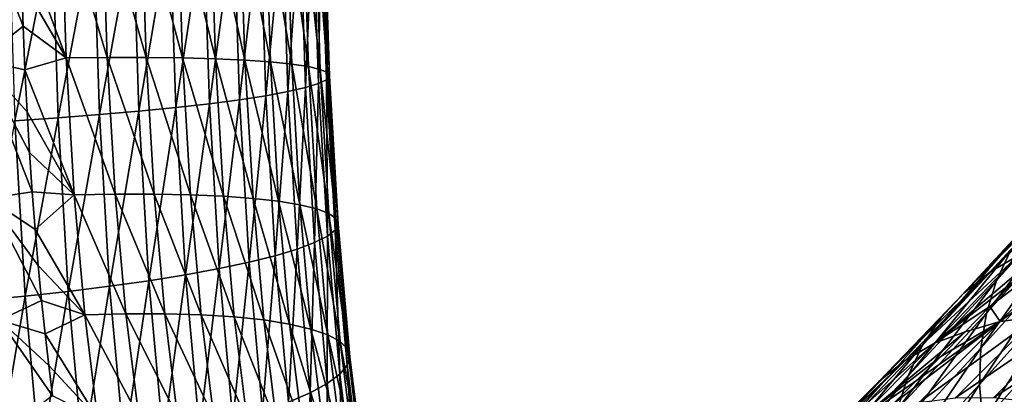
# Model space of a CAD drawing. Header units: millimetres. Extents: x -99 to 221, y -61 to 39.
# Tile 114 of 256: x 6.22 to 13.63, y -44.86 to -42.04. Entities that reach past the tile are written whole.
import ezdxf

# ---------------------------------------------------------------- set-up
doc = ezdxf.new("R2010")
doc.units = ezdxf.units.MM
doc.header["$LTSCALE"] = 33.374815
doc.layers.add('65', color=7, linetype='CONTINUOUS')
doc.layers.add('66', color=7, linetype='CONTINUOUS')

msp = doc.modelspace()

# ---------------------------------------------------------------- linework, layer by layer
at = {"layer": '65', "linetype": 'Continuous'}
for points in [[(6.5732, -42.3244, -2.9092), (6.2271, -41.3963, -2.9469), (6.5355, -41.1679, -2.843), (6.5732, -42.3244, -2.9092)], [(6.8828, -42.321, -2.7766), (6.5355, -41.1679, -2.843), (6.8452, -41.1663, -2.7106), (6.8828, -42.321, -2.7766)], [(6.5732, -42.3244, -2.9092), (6.5355, -41.1679, -2.843), (6.8828, -42.321, -2.7766), (6.5732, -42.3244, -2.9092)], [(6.8828, -42.321, -2.7766), (6.8452, -41.1663, -2.7106), (7.1756, -42.321, -2.6104), (6.8828, -42.321, -2.7766)], [(7.1756, -42.321, -2.6104), (6.8452, -41.1663, -2.7106), (7.138, -41.1663, -2.5444), (7.1756, -42.321, -2.6104)], [(7.1756, -42.321, -2.6104), (7.138, -41.1663, -2.5444), (7.4481, -42.3244, -2.4124), (7.1756, -42.321, -2.6104)], [(7.4481, -42.3244, -2.4124), (7.138, -41.1663, -2.5444), (7.4104, -41.168, -2.3464), (7.4481, -42.3244, -2.4124)], [(7.4481, -42.3244, -2.4124), (7.4104, -41.168, -2.3464), (7.6967, -42.3312, -2.1854), (7.4481, -42.3244, -2.4124)], [(7.6967, -42.3312, -2.1854), (7.4104, -41.168, -2.3464), (7.6589, -41.1711, -2.1191), (7.6967, -42.3312, -2.1854)], [(7.6967, -42.3312, -2.1854), (7.6589, -41.1711, -2.1191), (7.9183, -42.3413, -1.9321), (7.6967, -42.3312, -2.1854)], [(7.9183, -42.3413, -1.9321), (7.6589, -41.1711, -2.1191), (7.8804, -41.1759, -1.8655), (7.9183, -42.3413, -1.9321)], [(8.1102, -42.3546, -1.6556), (7.8804, -41.1759, -1.8655), (8.0721, -41.1821, -1.5886), (8.1102, -42.3546, -1.6556)], [(7.9183, -42.3413, -1.9321), (7.8804, -41.1759, -1.8655), (8.1102, -42.3546, -1.6556), (7.9183, -42.3413, -1.9321)], [(8.1102, -42.3546, -1.6556), (8.0721, -41.1821, -1.5886), (8.2699, -42.3709, -1.3596), (8.1102, -42.3546, -1.6556)], [(8.2699, -42.3709, -1.3596), (8.0721, -41.1821, -1.5886), (8.2315, -41.1897, -1.2921), (8.2699, -42.3709, -1.3596)], [(8.2699, -42.3709, -1.3596), (8.2315, -41.1897, -1.2921), (8.3954, -42.3901, -1.0477), (8.2699, -42.3709, -1.3596)], [(8.3954, -42.3901, -1.0477), (8.2315, -41.1897, -1.2921), (8.3567, -41.1986, -0.9796), (8.3954, -42.3901, -1.0477)], [(8.3954, -42.3901, -1.0477), (8.3567, -41.1986, -0.9796), (8.4851, -42.4117, -0.7238), (8.3954, -42.3901, -1.0477)], [(8.4851, -42.4117, -0.7238), (8.3567, -41.1986, -0.9796), (8.446, -41.2087, -0.6551), (8.4851, -42.4117, -0.7238)], [(8.4707, -42.5181, 0.6083), (8.4903, -41.2448, 0.3493), (8.4298, -41.2583, 0.6804), (8.4707, -42.5181, 0.6083)], [(8.4851, -42.4117, -0.7238), (8.446, -41.2087, -0.6551), (8.538, -42.4357, -0.3921), (8.4851, -42.4117, -0.7238)], [(8.538, -42.4357, -0.3921), (8.446, -41.2087, -0.6551), (8.4985, -41.2199, -0.3226), (8.538, -42.4357, -0.3921)], [(8.5307, -42.4892, 0.2782), (8.4903, -41.2448, 0.3493), (8.4707, -42.5181, 0.6083), (8.5307, -42.4892, 0.2782)], [(8.5307, -42.4892, 0.2782), (8.5133, -41.232, 0.0136), (8.4903, -41.2448, 0.3493), (8.5307, -42.4892, 0.2782)], [(8.5532, -42.4616, -0.0567), (8.4985, -41.2199, -0.3226), (8.5133, -41.232, 0.0136), (8.5532, -42.4616, -0.0567)], [(8.538, -42.4357, -0.3921), (8.4985, -41.2199, -0.3226), (8.5532, -42.4616, -0.0567), (8.538, -42.4357, -0.3921)], [(8.5532, -42.4616, -0.0567), (8.5133, -41.232, 0.0136), (8.5307, -42.4892, 0.2782), (8.5532, -42.4616, -0.0567)], [(7.3975, -42.6981, 2.2667), (7.6075, -41.3287, 2.1236), (7.3535, -41.3422, 2.3444), (7.3975, -42.6981, 2.2667)], [(7.6509, -42.6692, 2.0469), (7.6075, -41.3287, 2.1236), (7.3975, -42.6981, 2.2667), (7.6509, -42.6692, 2.0469)], [(7.6509, -42.6692, 2.0469), (7.835, -41.3148, 1.8758), (7.6075, -41.3287, 2.1236), (7.6509, -42.6692, 2.0469)], [(7.878, -42.6394, 1.7999), (7.835, -41.3148, 1.8758), (7.6509, -42.6692, 2.0469), (7.878, -42.6394, 1.7999)], [(7.878, -42.6394, 1.7999), (8.0333, -41.3007, 1.604), (7.835, -41.3148, 1.8758), (7.878, -42.6394, 1.7999)], [(8.0758, -42.609, 1.5291), (8.0333, -41.3007, 1.604), (7.878, -42.6394, 1.7999), (8.0758, -42.609, 1.5291)], [(8.0758, -42.609, 1.5291), (8.1999, -41.2864, 1.3116), (8.0333, -41.3007, 1.604), (8.0758, -42.609, 1.5291)], [(8.2418, -42.5784, 1.2377), (8.1999, -41.2864, 1.3116), (8.0758, -42.609, 1.5291), (8.2418, -42.5784, 1.2377)], [(8.2418, -42.5784, 1.2377), (8.3326, -41.2722, 1.0025), (8.1999, -41.2864, 1.3116), (8.2418, -42.5784, 1.2377)], [(8.374, -42.548, 0.9295), (8.3326, -41.2722, 1.0025), (8.2418, -42.5784, 1.2377), (8.374, -42.548, 0.9295)], [(8.374, -42.548, 0.9295), (8.4298, -41.2583, 0.6804), (8.3326, -41.2722, 1.0025), (8.374, -42.548, 0.9295)], [(8.4707, -42.5181, 0.6083), (8.4298, -41.2583, 0.6804), (8.374, -42.548, 0.9295), (8.4707, -42.5181, 0.6083)], [(6.1878, -42.797, 2.8261), (6.4669, -41.3782, 2.8184), (6.1421, -41.3882, 2.907), (6.1878, -42.797, 2.8261)], [(6.5122, -42.7754, 2.7383), (6.4669, -41.3782, 2.8184), (6.1878, -42.797, 2.8261), (6.5122, -42.7754, 2.7383)], [(6.2371, -41.7464, -2.9646), (6.2271, -41.3963, -2.9469), (6.5732, -42.3244, -2.9092), (6.2371, -41.7464, -2.9646)], [(6.5122, -42.7754, 2.7383), (6.7796, -41.3671, 2.694), (6.4669, -41.3782, 2.8184), (6.5122, -42.7754, 2.7383)], [(6.8245, -42.7516, 2.6146), (6.7796, -41.3671, 2.694), (6.5122, -42.7754, 2.7383), (6.8245, -42.7516, 2.6146)], [(6.8245, -42.7516, 2.6146), (7.0764, -41.355, 2.5353), (6.7796, -41.3671, 2.694), (6.8245, -42.7516, 2.6146)], [(7.1209, -42.7257, 2.4568), (7.0764, -41.355, 2.5353), (6.8245, -42.7516, 2.6146), (7.1209, -42.7257, 2.4568)], [(7.1209, -42.7257, 2.4568), (7.3535, -41.3422, 2.3444), (7.0764, -41.355, 2.5353), (7.1209, -42.7257, 2.4568)], [(7.3975, -42.6981, 2.2667), (7.3535, -41.3422, 2.3444), (7.1209, -42.7257, 2.4568), (7.3975, -42.6981, 2.2667)], [(6.2493, -42.0855, -2.9859), (6.2371, -41.7464, -2.9646), (6.5732, -42.3244, -2.9092), (6.2493, -42.0855, -2.9859)], [(6.2635, -42.4135, -3.0109), (6.2493, -42.0855, -2.9859), (6.5732, -42.3244, -2.9092), (6.2635, -42.4135, -3.0109)], [(6.6334, -43.3547, -3.0153), (6.2635, -42.4135, -3.0109), (6.5732, -42.3244, -2.9092), (6.6334, -43.3547, -3.0153)], [(6.9428, -43.3491, -2.8825), (6.5732, -42.3244, -2.9092), (6.8828, -42.321, -2.7766), (6.9428, -43.3491, -2.8825)], [(6.6334, -43.3547, -3.0153), (6.5732, -42.3244, -2.9092), (6.9428, -43.3491, -2.8825), (6.6334, -43.3547, -3.0153)], [(7.2357, -43.349, -2.7163), (6.8828, -42.321, -2.7766), (7.1756, -42.321, -2.6104), (7.2357, -43.349, -2.7163)], [(6.9428, -43.3491, -2.8825), (6.8828, -42.321, -2.7766), (7.2357, -43.349, -2.7163), (6.9428, -43.3491, -2.8825)], [(7.2357, -43.349, -2.7163), (7.1756, -42.321, -2.6104), (7.5082, -43.3545, -2.5186), (7.2357, -43.349, -2.7163)], [(7.5082, -43.3545, -2.5186), (7.1756, -42.321, -2.6104), (7.4481, -42.3244, -2.4124), (7.5082, -43.3545, -2.5186)], [(7.5082, -43.3545, -2.5186), (7.4481, -42.3244, -2.4124), (7.7571, -43.3654, -2.292), (7.5082, -43.3545, -2.5186)], [(7.7571, -43.3654, -2.292), (7.4481, -42.3244, -2.4124), (7.6967, -42.3312, -2.1854), (7.7571, -43.3654, -2.292)], [(7.7571, -43.3654, -2.292), (7.6967, -42.3312, -2.1854), (7.9791, -43.3817, -2.0393), (7.7571, -43.3654, -2.292)], [(7.9791, -43.3817, -2.0393), (7.6967, -42.3312, -2.1854), (7.9183, -42.3413, -1.9321), (7.9791, -43.3817, -2.0393)], [(7.9791, -43.3817, -2.0393), (7.9183, -42.3413, -1.9321), (8.1715, -43.4031, -1.7637), (7.9791, -43.3817, -2.0393)], [(8.1715, -43.4031, -1.7637), (7.9183, -42.3413, -1.9321), (8.1102, -42.3546, -1.6556), (8.1715, -43.4031, -1.7637)], [(8.1715, -43.4031, -1.7637), (8.1102, -42.3546, -1.6556), (8.3318, -43.4293, -1.4687), (8.1715, -43.4031, -1.7637)], [(8.3318, -43.4293, -1.4687), (8.1102, -42.3546, -1.6556), (8.2699, -42.3709, -1.3596), (8.3318, -43.4293, -1.4687)], [(6.2796, -42.7305, -3.0393), (6.2635, -42.4135, -3.0109), (6.6334, -43.3547, -3.0153), (6.2796, -42.7305, -3.0393)], [(8.3318, -43.4293, -1.4687), (8.2699, -42.3709, -1.3596), (8.458, -43.4601, -1.158), (8.3318, -43.4293, -1.4687)], [(8.458, -43.4601, -1.158), (8.2699, -42.3709, -1.3596), (8.3954, -42.3901, -1.0477), (8.458, -43.4601, -1.158)], [(8.5485, -43.495, -0.8355), (8.3954, -42.3901, -1.0477), (8.4851, -42.4117, -0.7238), (8.5485, -43.495, -0.8355)], [(8.458, -43.4601, -1.158), (8.3954, -42.3901, -1.0477), (8.5485, -43.495, -0.8355), (8.458, -43.4601, -1.158)], [(8.6022, -43.5336, -0.5053), (8.4851, -42.4117, -0.7238), (8.538, -42.4357, -0.3921), (8.6022, -43.5336, -0.5053)], [(8.5485, -43.495, -0.8355), (8.4851, -42.4117, -0.7238), (8.6022, -43.5336, -0.5053), (8.5485, -43.495, -0.8355)], [(8.6022, -43.5336, -0.5053), (8.538, -42.4357, -0.3921), (8.6184, -43.5754, -0.1715), (8.6022, -43.5336, -0.5053)], [(8.6184, -43.5754, -0.1715), (8.538, -42.4357, -0.3921), (8.5532, -42.4616, -0.0567), (8.6184, -43.5754, -0.1715)], [(8.538, -43.6665, 0.4898), (8.5307, -42.4892, 0.2782), (8.4707, -42.5181, 0.6083), (8.538, -43.6665, 0.4898)], [(8.597, -43.6199, 0.1616), (8.5532, -42.4616, -0.0567), (8.5307, -42.4892, 0.2782), (8.597, -43.6199, 0.1616)], [(8.597, -43.6199, 0.1616), (8.5307, -42.4892, 0.2782), (8.538, -43.6665, 0.4898), (8.597, -43.6199, 0.1616)], [(8.6184, -43.5754, -0.1715), (8.5532, -42.4616, -0.0567), (8.597, -43.6199, 0.1616), (8.6184, -43.5754, -0.1715)], [(8.1464, -43.813, 1.4049), (8.2418, -42.5784, 1.2377), (8.0758, -42.609, 1.5291), (8.1464, -43.813, 1.4049)], [(8.3113, -43.7636, 1.1154), (8.2418, -42.5784, 1.2377), (8.1464, -43.813, 1.4049), (8.3113, -43.7636, 1.1154)], [(8.3113, -43.7636, 1.1154), (8.374, -42.548, 0.9295), (8.2418, -42.5784, 1.2377), (8.3113, -43.7636, 1.1154)], [(8.4424, -43.7146, 0.8091), (8.374, -42.548, 0.9295), (8.3113, -43.7636, 1.1154), (8.4424, -43.7146, 0.8091)], [(8.4424, -43.7146, 0.8091), (8.4707, -42.5181, 0.6083), (8.374, -42.548, 0.9295), (8.4424, -43.7146, 0.8091)], [(8.538, -43.6665, 0.4898), (8.4707, -42.5181, 0.6083), (8.4424, -43.7146, 0.8091), (8.538, -43.6665, 0.4898)], [(7.7238, -43.9102, 1.9188), (7.878, -42.6394, 1.7999), (7.6509, -42.6692, 2.0469), (7.7238, -43.9102, 1.9188)], [(7.9497, -43.8621, 1.6738), (7.878, -42.6394, 1.7999), (7.7238, -43.9102, 1.9188), (7.9497, -43.8621, 1.6738)], [(7.9497, -43.8621, 1.6738), (8.0758, -42.609, 1.5291), (7.878, -42.6394, 1.7999), (7.9497, -43.8621, 1.6738)], [(8.1464, -43.813, 1.4049), (8.0758, -42.609, 1.5291), (7.9497, -43.8621, 1.6738), (8.1464, -43.813, 1.4049)], [(6.2977, -43.0365, -3.0712), (6.2796, -42.7305, -3.0393), (6.6334, -43.3547, -3.0153), (6.2977, -43.0365, -3.0712)], [(6.9004, -44.043, 2.4814), (7.1209, -42.7257, 2.4568), (6.8245, -42.7516, 2.6146), (6.9004, -44.043, 2.4814)], [(7.1958, -44.0012, 2.3252), (7.1209, -42.7257, 2.4568), (6.9004, -44.043, 2.4814), (7.1958, -44.0012, 2.3252)], [(7.1958, -44.0012, 2.3252), (7.3975, -42.6981, 2.2667), (7.1209, -42.7257, 2.4568), (7.1958, -44.0012, 2.3252)], [(7.4714, -43.9568, 2.1368), (7.3975, -42.6981, 2.2667), (7.1958, -44.0012, 2.3252), (7.4714, -43.9568, 2.1368)], [(7.4714, -43.9568, 2.1368), (7.6509, -42.6692, 2.0469), (7.3975, -42.6981, 2.2667), (7.4714, -43.9568, 2.1368)], [(7.7238, -43.9102, 1.9188), (7.6509, -42.6692, 2.0469), (7.4714, -43.9568, 2.1368), (7.7238, -43.9102, 1.9188)], [(6.2653, -44.1164, 2.69), (6.1878, -42.797, 2.8261), (5.9337, -44.1471, 2.7398), (6.2653, -44.1164, 2.69)], [(6.2653, -44.1164, 2.69), (6.5122, -42.7754, 2.7383), (6.1878, -42.797, 2.8261), (6.2653, -44.1164, 2.69)], [(6.5889, -44.0815, 2.6035), (6.5122, -42.7754, 2.7383), (6.2653, -44.1164, 2.69), (6.5889, -44.0815, 2.6035)], [(6.5889, -44.0815, 2.6035), (6.8245, -42.7516, 2.6146), (6.5122, -42.7754, 2.7383), (6.5889, -44.0815, 2.6035)], [(6.9004, -44.043, 2.4814), (6.8245, -42.7516, 2.6146), (6.5889, -44.0815, 2.6035), (6.9004, -44.043, 2.4814)], [(6.3176, -43.3314, -3.1063), (6.2977, -43.0365, -3.0712), (6.6334, -43.3547, -3.0153), (6.3176, -43.3314, -3.1063)], [(6.3393, -43.6152, -3.1447), (6.3176, -43.3314, -3.1063), (6.6334, -43.3547, -3.0153), (6.3393, -43.6152, -3.1447)], [(6.7132, -44.2584, -3.1568), (6.3393, -43.6152, -3.1447), (6.6334, -43.3547, -3.0153), (6.7132, -44.2584, -3.1568)], [(7.0225, -44.2503, -3.0237), (6.6334, -43.3547, -3.0153), (6.9428, -43.3491, -2.8825), (7.0225, -44.2503, -3.0237)], [(6.7132, -44.2584, -3.1568), (6.6334, -43.3547, -3.0153), (7.0225, -44.2503, -3.0237), (6.7132, -44.2584, -3.1568)], [(7.3153, -44.2501, -2.8575), (6.9428, -43.3491, -2.8825), (7.2357, -43.349, -2.7163), (7.3153, -44.2501, -2.8575)], [(7.0225, -44.2503, -3.0237), (6.9428, -43.3491, -2.8825), (7.3153, -44.2501, -2.8575), (7.0225, -44.2503, -3.0237)], [(7.3153, -44.2501, -2.8575), (7.2357, -43.349, -2.7163), (7.5882, -44.2578, -2.6602), (7.3153, -44.2501, -2.8575)], [(7.5882, -44.2578, -2.6602), (7.2357, -43.349, -2.7163), (7.5082, -43.3545, -2.5186), (7.5882, -44.2578, -2.6602)], [(7.5882, -44.2578, -2.6602), (7.5082, -43.3545, -2.5186), (7.8375, -44.2734, -2.4344), (7.5882, -44.2578, -2.6602)], [(7.8375, -44.2734, -2.4344), (7.5082, -43.3545, -2.5186), (7.7571, -43.3654, -2.292), (7.8375, -44.2734, -2.4344)], [(7.8375, -44.2734, -2.4344), (7.7571, -43.3654, -2.292), (8.0602, -44.2967, -2.1829), (7.8375, -44.2734, -2.4344)], [(8.0602, -44.2967, -2.1829), (7.7571, -43.3654, -2.292), (7.9791, -43.3817, -2.0393), (8.0602, -44.2967, -2.1829)], [(8.0602, -44.2967, -2.1829), (7.9791, -43.3817, -2.0393), (8.2535, -44.3273, -1.9088), (8.0602, -44.2967, -2.1829)], [(8.2535, -44.3273, -1.9088), (7.9791, -43.3817, -2.0393), (8.1715, -43.4031, -1.7637), (8.2535, -44.3273, -1.9088)], [(8.2535, -44.3273, -1.9088), (8.1715, -43.4031, -1.7637), (8.4149, -44.3648, -1.6156), (8.2535, -44.3273, -1.9088)], [(8.4149, -44.3648, -1.6156), (8.1715, -43.4031, -1.7637), (8.3318, -43.4293, -1.4687), (8.4149, -44.3648, -1.6156)], [(8.5423, -44.4089, -1.3071), (8.3318, -43.4293, -1.4687), (8.458, -43.4601, -1.158), (8.5423, -44.4089, -1.3071)], [(8.4149, -44.3648, -1.6156), (8.3318, -43.4293, -1.4687), (8.5423, -44.4089, -1.3071), (8.4149, -44.3648, -1.6156)], [(8.6343, -44.4589, -0.987), (8.458, -43.4601, -1.158), (8.5485, -43.495, -0.8355), (8.6343, -44.4589, -0.987)], [(8.5423, -44.4089, -1.3071), (8.458, -43.4601, -1.158), (8.6343, -44.4589, -0.987), (8.5423, -44.4089, -1.3071)], [(8.6343, -44.4589, -0.987), (8.5485, -43.495, -0.8355), (8.6896, -44.5142, -0.6594), (8.6343, -44.4589, -0.987)], [(8.6896, -44.5142, -0.6594), (8.5485, -43.495, -0.8355), (8.6022, -43.5336, -0.5053), (8.6896, -44.5142, -0.6594)], [(8.6896, -44.5142, -0.6594), (8.6022, -43.5336, -0.5053), (8.7075, -44.5741, -0.3285), (8.6896, -44.5142, -0.6594)], [(8.7075, -44.5741, -0.3285), (8.6022, -43.5336, -0.5053), (8.6184, -43.5754, -0.1715), (8.7075, -44.5741, -0.3285)], [(6.3626, -43.8879, -3.186), (6.3393, -43.6152, -3.1447), (6.7132, -44.2584, -3.1568), (6.3626, -43.8879, -3.186)], [(8.6308, -44.7047, 0.3267), (8.597, -43.6199, 0.1616), (8.538, -43.6665, 0.4898), (8.6308, -44.7047, 0.3267)], [(8.6878, -44.6379, 0.0016), (8.6184, -43.5754, -0.1715), (8.597, -43.6199, 0.1616), (8.6878, -44.6379, 0.0016)], [(8.6878, -44.6379, 0.0016), (8.597, -43.6199, 0.1616), (8.6308, -44.7047, 0.3267), (8.6878, -44.6379, 0.0016)], [(8.7075, -44.5741, -0.3285), (8.6184, -43.5754, -0.1715), (8.6878, -44.6379, 0.0016), (8.7075, -44.5741, -0.3285)], [(14.2326, -43.6478, -15.6456), (13.5993, -44.3082, -14.623), (14.5065, -43.6134, -15.4528), (14.2326, -43.6478, -15.6456)], [(14.5065, -43.6134, -15.4528), (13.5993, -44.3082, -14.623), (13.8739, -44.2732, -14.4312), (14.5065, -43.6134, -15.4528)], [(8.5372, -44.7737, 0.6427), (8.538, -43.6665, 0.4898), (8.4424, -43.7146, 0.8091), (8.5372, -44.7737, 0.6427)], [(8.6308, -44.7047, 0.3267), (8.538, -43.6665, 0.4898), (8.5372, -44.7737, 0.6427), (8.6308, -44.7047, 0.3267)], [(14.2326, -43.6478, -15.6456), (13.5211, -44.1942, -15.1033), (13.5993, -44.3082, -14.623), (14.2326, -43.6478, -15.6456)], [(13.7086, -43.9991, -15.4062), (13.5211, -44.1942, -15.1033), (14.2326, -43.6478, -15.6456), (13.7086, -43.9991, -15.4062)], [(8.2451, -44.9149, 1.2317), (8.3113, -43.7636, 1.1154), (8.1464, -43.813, 1.4049), (8.2451, -44.9149, 1.2317)], [(8.4081, -44.8441, 0.9456), (8.3113, -43.7636, 1.1154), (8.2451, -44.9149, 1.2317), (8.4081, -44.8441, 0.9456)], [(8.4081, -44.8441, 0.9456), (8.4424, -43.7146, 0.8091), (8.3113, -43.7636, 1.1154), (8.4081, -44.8441, 0.9456)], [(8.5372, -44.7737, 0.6427), (8.4424, -43.7146, 0.8091), (8.4081, -44.8441, 0.9456), (8.5372, -44.7737, 0.6427)], [(8.0504, -44.9853, 1.4973), (8.1464, -43.813, 1.4049), (7.9497, -43.8621, 1.6738), (8.0504, -44.9853, 1.4973)], [(8.2451, -44.9149, 1.2317), (8.1464, -43.813, 1.4049), (8.0504, -44.9853, 1.4973), (8.2451, -44.9149, 1.2317)], [(6.3875, -44.1496, -3.2302), (6.3626, -43.8879, -3.186), (6.7132, -44.2584, -3.1568), (6.3875, -44.1496, -3.2302)], [(7.5759, -45.1212, 1.954), (7.7238, -43.9102, 1.9188), (7.4714, -43.9568, 2.1368), (7.5759, -45.1212, 1.954)], [(7.8264, -45.0544, 1.7391), (7.7238, -43.9102, 1.9188), (7.5759, -45.1212, 1.954), (7.8264, -45.0544, 1.7391)], [(7.8264, -45.0544, 1.7391), (7.9497, -43.8621, 1.6738), (7.7238, -43.9102, 1.9188), (7.8264, -45.0544, 1.7391)], [(8.0504, -44.9853, 1.4973), (7.9497, -43.8621, 1.6738), (7.8264, -45.0544, 1.7391), (8.0504, -44.9853, 1.4973)], [(7.3021, -45.1851, 2.1393), (7.4714, -43.9568, 2.1368), (7.1958, -44.0012, 2.3252), (7.3021, -45.1851, 2.1393)], [(7.5759, -45.1212, 1.954), (7.4714, -43.9568, 2.1368), (7.3021, -45.1851, 2.1393), (7.5759, -45.1212, 1.954)], [(6.6984, -45.3004, 2.4123), (6.9004, -44.043, 2.4814), (6.5889, -44.0815, 2.6035), (6.6984, -45.3004, 2.4123)], [(7.0083, -45.2451, 2.2927), (6.9004, -44.043, 2.4814), (6.6984, -45.3004, 2.4123), (7.0083, -45.2451, 2.2927)], [(7.0083, -45.2451, 2.2927), (7.1958, -44.0012, 2.3252), (6.9004, -44.043, 2.4814), (7.0083, -45.2451, 2.2927)], [(7.3021, -45.1851, 2.1393), (7.1958, -44.0012, 2.3252), (7.0083, -45.2451, 2.2927), (7.3021, -45.1851, 2.1393)], [(6.0458, -45.3947, 2.5443), (6.2653, -44.1164, 2.69), (5.9337, -44.1471, 2.7398), (6.0458, -45.3947, 2.5443)], [(6.3762, -45.3505, 2.4965), (6.2653, -44.1164, 2.69), (6.0458, -45.3947, 2.5443), (6.3762, -45.3505, 2.4965)], [(6.3762, -45.3505, 2.4965), (6.5889, -44.0815, 2.6035), (6.2653, -44.1164, 2.69), (6.3762, -45.3505, 2.4965)], [(6.6984, -45.3004, 2.4123), (6.5889, -44.0815, 2.6035), (6.3762, -45.3505, 2.4965), (6.6984, -45.3004, 2.4123)], [(6.414, -44.4002, -3.2771), (6.3875, -44.1496, -3.2302), (6.7132, -44.2584, -3.1568), (6.414, -44.4002, -3.2771)], [(13.5211, -44.1942, -15.1033), (13.3356, -44.3849, -14.8032), (13.5993, -44.3082, -14.623), (13.5211, -44.1942, -15.1033)], [(6.8098, -45.0357, -3.3276), (6.414, -44.4002, -3.2771), (6.7132, -44.2584, -3.1568), (6.8098, -45.0357, -3.3276)], [(7.1187, -45.0246, -3.194), (6.7132, -44.2584, -3.1568), (7.0225, -44.2503, -3.0237), (7.1187, -45.0246, -3.194)], [(6.8098, -45.0357, -3.3276), (6.7132, -44.2584, -3.1568), (7.1187, -45.0246, -3.194), (6.8098, -45.0357, -3.3276)], [(7.4116, -45.0242, -3.0279), (7.0225, -44.2503, -3.0237), (7.3153, -44.2501, -2.8575), (7.4116, -45.0242, -3.0279)], [(7.1187, -45.0246, -3.194), (7.0225, -44.2503, -3.0237), (7.4116, -45.0242, -3.0279), (7.1187, -45.0246, -3.194)], [(7.4116, -45.0242, -3.0279), (7.3153, -44.2501, -2.8575), (7.6848, -45.0345, -2.8312), (7.4116, -45.0242, -3.0279)], [(7.6848, -45.0345, -2.8312), (7.3153, -44.2501, -2.8575), (7.5882, -44.2578, -2.6602), (7.6848, -45.0345, -2.8312)], [(7.6848, -45.0345, -2.8312), (7.5882, -44.2578, -2.6602), (7.9349, -45.0554, -2.6067), (7.6848, -45.0345, -2.8312)], [(7.9349, -45.0554, -2.6067), (7.5882, -44.2578, -2.6602), (7.8375, -44.2734, -2.4344), (7.9349, -45.0554, -2.6067)], [(7.9349, -45.0554, -2.6067), (7.8375, -44.2734, -2.4344), (8.1587, -45.0865, -2.3569), (7.9349, -45.0554, -2.6067)], [(8.1587, -45.0865, -2.3569), (7.8375, -44.2734, -2.4344), (8.0602, -44.2967, -2.1829), (8.1587, -45.0865, -2.3569)], [(13.5993, -44.3082, -14.623), (12.9892, -44.9185, -13.6337), (13.8739, -44.2732, -14.4312), (13.5993, -44.3082, -14.623)], [(13.8739, -44.2732, -14.4312), (12.9892, -44.9185, -13.6337), (13.2644, -44.8829, -13.4429), (13.8739, -44.2732, -14.4312)], [(13.8739, -44.2732, -14.4312), (13.2644, -44.8829, -13.4429), (14.1598, -44.2714, -14.2533), (13.8739, -44.2732, -14.4312)], [(14.1598, -44.2714, -14.2533), (13.2644, -44.8829, -13.4429), (13.5506, -44.8808, -13.2654), (14.1598, -44.2714, -14.2533)], [(14.1598, -44.2714, -14.2533), (13.5506, -44.8808, -13.2654), (14.4535, -44.3029, -14.0916), (14.1598, -44.2714, -14.2533)], [(8.1587, -45.0865, -2.3569), (8.0602, -44.2967, -2.1829), (8.3533, -45.1275, -2.0852), (8.1587, -45.0865, -2.3569)], [(8.3533, -45.1275, -2.0852), (8.0602, -44.2967, -2.1829), (8.2535, -44.3273, -1.9088), (8.3533, -45.1275, -2.0852)], [(8.3533, -45.1275, -2.0852), (8.2535, -44.3273, -1.9088), (8.5165, -45.1779, -1.795), (8.3533, -45.1275, -2.0852)], [(8.5165, -45.1779, -1.795), (8.2535, -44.3273, -1.9088), (8.4149, -44.3648, -1.6156), (8.5165, -45.1779, -1.795)], [(8.6459, -45.237, -1.4898), (8.4149, -44.3648, -1.6156), (8.5423, -44.4089, -1.3071), (8.6459, -45.237, -1.4898)], [(8.5165, -45.1779, -1.795), (8.4149, -44.3648, -1.6156), (8.6459, -45.237, -1.4898), (8.5165, -45.1779, -1.795)], [(12.9706, -44.753, -14.2119), (12.7912, -44.9303, -13.9207), (13.5993, -44.3082, -14.623), (12.9706, -44.753, -14.2119)], [(13.5993, -44.3082, -14.623), (12.7912, -44.9303, -13.9207), (12.9892, -44.9185, -13.6337), (13.5993, -44.3082, -14.623)], [(13.1521, -44.5712, -14.5061), (12.9706, -44.753, -14.2119), (13.5993, -44.3082, -14.623), (13.1521, -44.5712, -14.5061)], [(13.3356, -44.3849, -14.8032), (13.1521, -44.5712, -14.5061), (13.5993, -44.3082, -14.623), (13.3356, -44.3849, -14.8032)], [(14.4535, -44.3029, -14.0916), (13.5506, -44.8808, -13.2654), (13.8442, -44.9124, -13.1036), (14.4535, -44.3029, -14.0916)], [(6.4419, -44.6397, -3.3266), (6.414, -44.4002, -3.2771), (6.8098, -45.0357, -3.3276), (6.4419, -44.6397, -3.3266)], [(8.6459, -45.237, -1.4898), (8.5423, -44.4089, -1.3071), (8.7402, -45.3041, -1.1735), (8.6459, -45.237, -1.4898)], [(8.7402, -45.3041, -1.1735), (8.5423, -44.4089, -1.3071), (8.6343, -44.4589, -0.987), (8.7402, -45.3041, -1.1735)], [(8.7402, -45.3041, -1.1735), (8.6343, -44.4589, -0.987), (8.798, -45.3784, -0.8502), (8.7402, -45.3041, -1.1735)], [(8.798, -45.3784, -0.8502), (8.6343, -44.4589, -0.987), (8.6896, -44.5142, -0.6594), (8.798, -45.3784, -0.8502)], [(8.798, -45.3784, -0.8502), (8.6896, -44.5142, -0.6594), (8.8186, -45.4589, -0.5238), (8.798, -45.3784, -0.8502)], [(8.8186, -45.4589, -0.5238), (8.6896, -44.5142, -0.6594), (8.7075, -44.5741, -0.3285), (8.8186, -45.4589, -0.5238)], [(8.8018, -45.5446, -0.1986), (8.7075, -44.5741, -0.3285), (8.6878, -44.6379, 0.0016), (8.8018, -45.5446, -0.1986)], [(8.8186, -45.4589, -0.5238), (8.7075, -44.5741, -0.3285), (8.8018, -45.5446, -0.1986), (8.8186, -45.4589, -0.5238)], [(6.4712, -44.8682, -3.3784), (6.4419, -44.6397, -3.3266), (6.8098, -45.0357, -3.3276), (6.4712, -44.8682, -3.3784)], [(8.7478, -45.6344, 0.1215), (8.6878, -44.6379, 0.0016), (8.6308, -44.7047, 0.3267), (8.7478, -45.6344, 0.1215)], [(8.8018, -45.5446, -0.1986), (8.6878, -44.6379, 0.0016), (8.7478, -45.6344, 0.1215), (8.8018, -45.5446, -0.1986)], [(8.6573, -45.7272, 0.4323), (8.6308, -44.7047, 0.3267), (8.5372, -44.7737, 0.6427), (8.6573, -45.7272, 0.4323)], [(8.7478, -45.6344, 0.1215), (8.6308, -44.7047, 0.3267), (8.6573, -45.7272, 0.4323), (8.7478, -45.6344, 0.1215)], [(8.5313, -45.8218, 0.7299), (8.5372, -44.7737, 0.6427), (8.4081, -44.8441, 0.9456), (8.5313, -45.8218, 0.7299)], [(8.6573, -45.7272, 0.4323), (8.5372, -44.7737, 0.6427), (8.5313, -45.8218, 0.7299), (8.6573, -45.7272, 0.4323)], [(8.3716, -45.9171, 1.0107), (8.4081, -44.8441, 0.9456), (8.2451, -44.9149, 1.2317), (8.3716, -45.9171, 1.0107)], [(8.5313, -45.8218, 0.7299), (8.4081, -44.8441, 0.9456), (8.3716, -45.9171, 1.0107), (8.5313, -45.8218, 0.7299)]]:
    msp.add_3dface(points, dxfattribs=at)
at = {"layer": '66', "linetype": 'Continuous'}
for points in [[(5.8911, -41.1756, -2.9989), (6.2493, -42.0855, -2.9859), (5.9291, -42.341, -3.0656), (5.8911, -41.1756, -2.9989)], [(6.2371, -41.7464, -2.9646), (6.2493, -42.0855, -2.9859), (5.8911, -41.1756, -2.9989), (6.2371, -41.7464, -2.9646)], [(6.2493, -42.0855, -2.9859), (6.2635, -42.4135, -3.0109), (5.9291, -42.341, -3.0656), (6.2493, -42.0855, -2.9859)], [(6.2635, -42.4135, -3.0109), (6.2796, -42.7305, -3.0393), (5.9291, -42.341, -3.0656), (6.2635, -42.4135, -3.0109)], [(5.9291, -42.341, -3.0656), (6.3176, -43.3314, -3.1063), (5.9898, -43.3815, -3.1728), (5.9291, -42.341, -3.0656)], [(6.2977, -43.0365, -3.0712), (6.3176, -43.3314, -3.1063), (5.9291, -42.341, -3.0656), (6.2977, -43.0365, -3.0712)], [(6.2796, -42.7305, -3.0393), (6.2977, -43.0365, -3.0712), (5.9291, -42.341, -3.0656), (6.2796, -42.7305, -3.0393)], [(14.3639, -43.0093, -19.1173), (13.5717, -43.9987, -18.2449), (13.6794, -43.7706, -18.0218), (14.3639, -43.0093, -19.1173)], [(14.258, -43.2354, -19.3433), (13.5717, -43.9987, -18.2449), (14.3639, -43.0093, -19.1173), (14.258, -43.2354, -19.3433)], [(14.1789, -43.2269, -17.3385), (13.5202, -43.9382, -16.2794), (14.3972, -43.1001, -17.1156), (14.1789, -43.2269, -17.3385)], [(13.5202, -43.9382, -16.2794), (13.7398, -43.8101, -16.0586), (14.3972, -43.1001, -17.1156), (13.5202, -43.9382, -16.2794)], [(13.9849, -43.3823, -17.5657), (13.3247, -44.0952, -16.5043), (14.1789, -43.2269, -17.3385), (13.9849, -43.3823, -17.5657)], [(14.1789, -43.2269, -17.3385), (13.3247, -44.0952, -16.5043), (13.5202, -43.9382, -16.2794), (14.1789, -43.2269, -17.3385)], [(14.258, -43.2354, -19.3433), (13.4961, -44.2457, -18.461), (13.5717, -43.9987, -18.2449), (14.258, -43.2354, -19.3433)], [(14.1842, -43.4803, -19.5623), (13.4961, -44.2457, -18.461), (14.258, -43.2354, -19.3433), (14.1842, -43.4803, -19.5623)], [(6.3176, -43.3314, -3.1063), (6.3393, -43.6152, -3.1447), (5.9898, -43.3815, -3.1728), (6.3176, -43.3314, -3.1063)], [(6.3393, -43.6152, -3.1447), (6.3626, -43.8879, -3.186), (5.9898, -43.3815, -3.1728), (6.3393, -43.6152, -3.1447)], [(5.9898, -43.3815, -3.1728), (6.3875, -44.1496, -3.2302), (6.0707, -44.2971, -3.316), (5.9898, -43.3815, -3.1728)], [(6.3626, -43.8879, -3.186), (6.3875, -44.1496, -3.2302), (5.9898, -43.3815, -3.1728), (6.3626, -43.8879, -3.186)], [(13.8177, -43.5643, -17.7944), (13.1558, -44.279, -16.7303), (13.9849, -43.3823, -17.5657), (13.8177, -43.5643, -17.7944)], [(13.9849, -43.3823, -17.5657), (13.1558, -44.279, -16.7303), (13.3247, -44.0952, -16.5043), (13.9849, -43.3823, -17.5657)], [(14.1842, -43.4803, -19.5623), (13.4533, -44.5084, -18.6673), (13.4961, -44.2457, -18.461), (14.1842, -43.4803, -19.5623)], [(14.1435, -43.7409, -19.7718), (13.4533, -44.5084, -18.6673), (14.1842, -43.4803, -19.5623), (14.1435, -43.7409, -19.7718)], [(13.6794, -43.7706, -18.0218), (13.0157, -44.4873, -16.9547), (13.8177, -43.5643, -17.7944), (13.6794, -43.7706, -18.0218)], [(13.8177, -43.5643, -17.7944), (13.0157, -44.4873, -16.9547), (13.1558, -44.279, -16.7303), (13.8177, -43.5643, -17.7944)], [(13.5717, -43.9987, -18.2449), (12.906, -44.7176, -17.1746), (13.6794, -43.7706, -18.0218), (13.5717, -43.9987, -18.2449)], [(13.6794, -43.7706, -18.0218), (12.906, -44.7176, -17.1746), (13.0157, -44.4873, -16.9547), (13.6794, -43.7706, -18.0218)], [(14.1362, -44.0138, -19.9689), (13.4441, -44.7835, -18.8613), (14.1435, -43.7409, -19.7718), (14.1362, -44.0138, -19.9689)], [(14.1435, -43.7409, -19.7718), (13.4441, -44.7835, -18.8613), (13.4533, -44.5084, -18.6673), (14.1435, -43.7409, -19.7718)], [(13.5202, -43.9382, -16.2794), (12.8835, -44.6021, -15.2513), (13.7398, -43.8101, -16.0586), (13.5202, -43.9382, -16.2794)], [(12.8835, -44.6021, -15.2513), (13.1046, -44.4725, -15.0328), (13.7398, -43.8101, -16.0586), (12.8835, -44.6021, -15.2513)], [(13.1046, -44.4725, -15.0328), (13.8982, -43.7998, -15.712), (13.7398, -43.8101, -16.0586), (13.1046, -44.4725, -15.0328)], [(13.7086, -43.9991, -15.4062), (13.8982, -43.7998, -15.712), (13.1046, -44.4725, -15.0328), (13.7086, -43.9991, -15.4062)], [(13.3247, -44.0952, -16.5043), (12.6864, -44.7608, -15.4735), (13.5202, -43.9382, -16.2794), (13.3247, -44.0952, -16.5043)], [(13.5202, -43.9382, -16.2794), (12.6864, -44.7608, -15.4735), (12.8835, -44.6021, -15.2513), (13.5202, -43.9382, -16.2794)], [(13.4961, -44.2457, -18.461), (12.8281, -44.9668, -17.3873), (13.5717, -43.9987, -18.2449), (13.4961, -44.2457, -18.461)], [(13.5717, -43.9987, -18.2449), (12.8281, -44.9668, -17.3873), (12.906, -44.7176, -17.1746), (13.5717, -43.9987, -18.2449)], [(13.5211, -44.1942, -15.1033), (13.7086, -43.9991, -15.4062), (13.1046, -44.4725, -15.0328), (13.5211, -44.1942, -15.1033)], [(14.1362, -44.0138, -19.9689), (13.4685, -45.0677, -19.0404), (13.4441, -44.7835, -18.8613), (14.1362, -44.0138, -19.9689)], [(14.1627, -44.2956, -20.1513), (13.4685, -45.0677, -19.0404), (14.1362, -44.0138, -19.9689), (14.1627, -44.2956, -20.1513)], [(13.1558, -44.279, -16.7303), (12.5155, -44.9466, -15.6965), (13.3247, -44.0952, -16.5043), (13.1558, -44.279, -16.7303)], [(13.3247, -44.0952, -16.5043), (12.5155, -44.9466, -15.6965), (12.6864, -44.7608, -15.4735), (13.3247, -44.0952, -16.5043)], [(6.3875, -44.1496, -3.2302), (6.414, -44.4002, -3.2771), (6.0707, -44.2971, -3.316), (6.3875, -44.1496, -3.2302)], [(13.3356, -44.3849, -14.8032), (13.5211, -44.1942, -15.1033), (13.1046, -44.4725, -15.0328), (13.3356, -44.3849, -14.8032)], [(13.0157, -44.4873, -16.9547), (12.3732, -45.1571, -15.9175), (13.1558, -44.279, -16.7303), (13.0157, -44.4873, -16.9547)], [(13.1558, -44.279, -16.7303), (12.3732, -45.1571, -15.9175), (12.5155, -44.9466, -15.6965), (13.1558, -44.279, -16.7303)], [(13.4961, -44.2457, -18.461), (12.7831, -45.2319, -17.59), (12.8281, -44.9668, -17.3873), (13.4961, -44.2457, -18.461)], [(13.4533, -44.5084, -18.6673), (12.7831, -45.2319, -17.59), (13.4961, -44.2457, -18.461), (13.4533, -44.5084, -18.6673)], [(6.0707, -44.2971, -3.316), (6.4712, -44.8682, -3.3784), (6.1689, -45.0881, -3.4897), (6.0707, -44.2971, -3.316)], [(6.4419, -44.6397, -3.3266), (6.4712, -44.8682, -3.3784), (6.0707, -44.2971, -3.316), (6.4419, -44.6397, -3.3266)], [(6.414, -44.4002, -3.2771), (6.4419, -44.6397, -3.3266), (6.0707, -44.2971, -3.316), (6.414, -44.4002, -3.2771)], [(14.1627, -44.2956, -20.1513), (13.5261, -45.3572, -19.2025), (13.4685, -45.0677, -19.0404), (14.1627, -44.2956, -20.1513)], [(14.2224, -44.5829, -20.3166), (13.5261, -45.3572, -19.2025), (14.1627, -44.2956, -20.1513), (14.2224, -44.5829, -20.3166)], [(12.4922, -45.085, -14.0399), (13.3356, -44.3849, -14.8032), (13.1046, -44.4725, -15.0328), (12.4922, -45.085, -14.0399)], [(13.1521, -44.5712, -14.5061), (13.3356, -44.3849, -14.8032), (12.4922, -45.085, -14.0399), (13.1521, -44.5712, -14.5061)], [(12.906, -44.7176, -17.1746), (12.2612, -45.3897, -16.1337), (13.0157, -44.4873, -16.9547), (12.906, -44.7176, -17.1746)], [(13.0157, -44.4873, -16.9547), (12.2612, -45.3897, -16.1337), (12.3732, -45.1571, -15.9175), (13.0157, -44.4873, -16.9547)], [(12.2695, -45.2162, -14.2558), (12.4922, -45.085, -14.0399), (13.1046, -44.4725, -15.0328), (12.2695, -45.2162, -14.2558)], [(12.8835, -44.6021, -15.2513), (12.2695, -45.2162, -14.2558), (13.1046, -44.4725, -15.0328), (12.8835, -44.6021, -15.2513)], [(13.4533, -44.5084, -18.6673), (12.7716, -45.5095, -17.7803), (12.7831, -45.2319, -17.59), (13.4533, -44.5084, -18.6673)], [(13.4441, -44.7835, -18.8613), (12.7716, -45.5095, -17.7803), (13.4533, -44.5084, -18.6673), (13.4441, -44.7835, -18.8613)], [(12.9706, -44.753, -14.2119), (13.1521, -44.5712, -14.5061), (12.4922, -45.085, -14.0399), (12.9706, -44.753, -14.2119)], [(14.2224, -44.5829, -20.3166), (13.6163, -45.6484, -19.3454), (13.5261, -45.3572, -19.2025), (14.2224, -44.5829, -20.3166)], [(14.3146, -44.8719, -20.4628), (13.6163, -45.6484, -19.3454), (14.2224, -44.5829, -20.3166), (14.3146, -44.8719, -20.4628)], [(12.6864, -44.7608, -15.4735), (12.0704, -45.3767, -14.4749), (12.8835, -44.6021, -15.2513), (12.6864, -44.7608, -15.4735)], [(12.8835, -44.6021, -15.2513), (12.0704, -45.3767, -14.4749), (12.2695, -45.2162, -14.2558), (12.8835, -44.6021, -15.2513)], [(12.8281, -44.9668, -17.3873), (12.1809, -45.6414, -16.3424), (12.906, -44.7176, -17.1746), (12.8281, -44.9668, -17.3873)], [(12.906, -44.7176, -17.1746), (12.1809, -45.6414, -16.3424), (12.2612, -45.3897, -16.1337), (12.906, -44.7176, -17.1746)], [(12.5155, -44.9466, -15.6965), (11.8975, -45.5646, -14.6944), (12.6864, -44.7608, -15.4735), (12.5155, -44.9466, -15.6965)], [(12.6864, -44.7608, -15.4735), (11.8975, -45.5646, -14.6944), (12.0704, -45.3767, -14.4749), (12.6864, -44.7608, -15.4735)], [(12.7912, -44.9303, -13.9207), (12.9706, -44.753, -14.2119), (12.4922, -45.085, -14.0399), (12.7912, -44.9303, -13.9207)], [(13.4441, -44.7835, -18.8613), (12.7935, -45.7962, -17.9557), (12.7716, -45.5095, -17.7803), (13.4441, -44.7835, -18.8613)], [(13.4685, -45.0677, -19.0404), (12.7935, -45.7962, -17.9557), (13.4441, -44.7835, -18.8613), (13.4685, -45.0677, -19.0404)]]:
    msp.add_3dface(points, dxfattribs=at)

doc.saveas('drawing.dxf')
